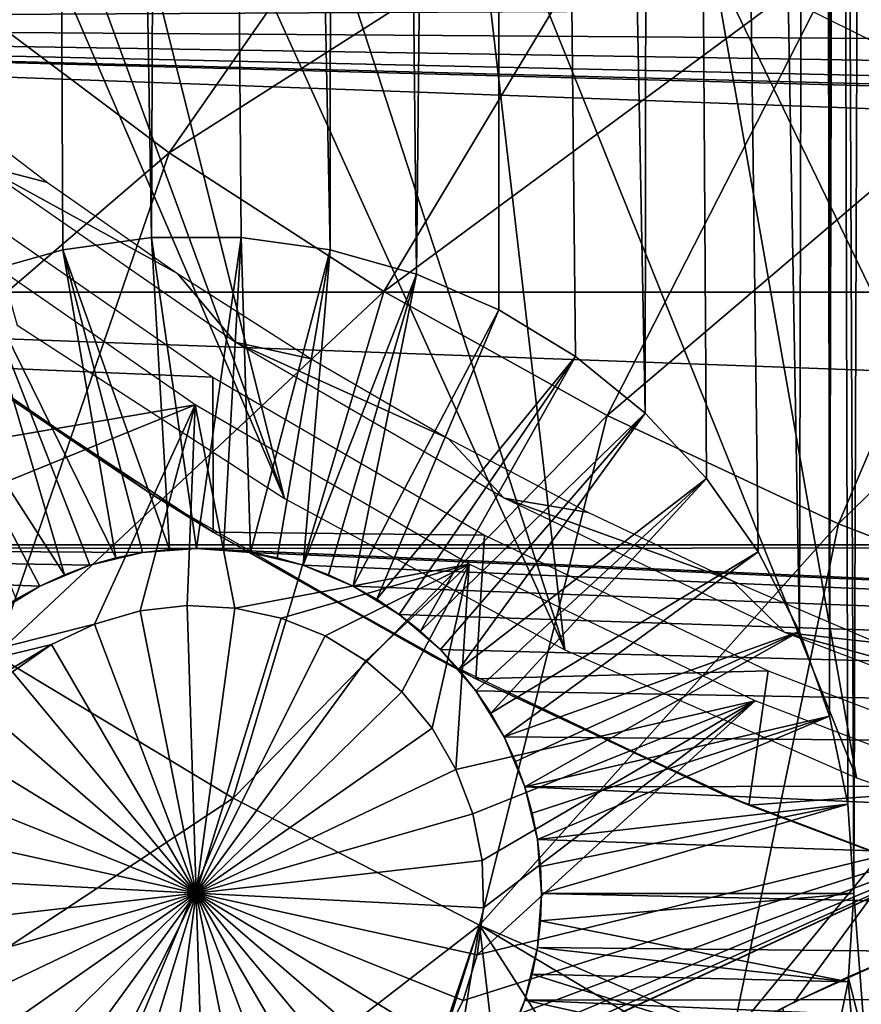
# Model space of a CAD drawing. Header units: millimetres. Extents: x -50 to 50, y -50 to 50.
# Tile 21 of 77: x -13.9 to -8.8, y -23.9 to -17.9. Entities that reach past the tile are written whole.
import ezdxf

# ---------------------------------------------------------------- set-up
doc = ezdxf.new("R2010")
doc.units = ezdxf.units.MM
doc.header["$LTSCALE"] = 65.185185
for name, color, linetype in [('1', 7, 'CONTINUOUS'), ('14', 7, 'CONTINUOUS'), ('15', 7, 'CONTINUOUS'), ('2', 7, 'CONTINUOUS'), ('22', 7, 'CONTINUOUS'), ('23', 7, 'CONTINUOUS'), ('37', 7, 'CONTINUOUS'), ('39', 7, 'CONTINUOUS'), ('46', 7, 'CONTINUOUS'), ('48', 7, 'CONTINUOUS'), ('49', 7, 'CONTINUOUS'), ('50', 7, 'CONTINUOUS'), ('63', 7, 'CONTINUOUS'), ('64', 7, 'CONTINUOUS'), ('69', 7, 'CONTINUOUS'), ('70', 7, 'CONTINUOUS'), ('71', 7, 'CONTINUOUS'), ('72', 7, 'CONTINUOUS'), ('90', 7, 'CONTINUOUS')]:
    doc.layers.add(name, color=color, linetype=linetype)

msp = doc.modelspace()

# ---------------------------------------------------------------- linework, layer by layer
at = {"layer": '1', "color": 7, "linetype": 'CONTINUOUS'}
for points in [[(-23.1515, -17.8766), (-24.3947, -16.1389), (-1.9646, -17.7672), (-23.1515, -17.8766)], [(-1.6219, -18.0237), (-23.1515, -17.8766), (-1.9646, -17.7672), (-1.6219, -18.0237)], [(-0.8452, -18.3785), (-23.1515, -17.8766), (-1.2462, -18.2289), (-0.8452, -18.3785)], [(-0.427, -18.4695), (-23.1515, -17.8766), (-0.8452, -18.3785), (-0.427, -18.4695)], [(0, -18.5), (-23.1515, -17.8766), (-0.427, -18.4695), (0, -18.5)], [(21.7848, -19.5188), (-23.1515, -17.8766), (0, -18.5), (21.7848, -19.5188)], [(-21.7848, -19.5188), (-23.1515, -17.8766), (21.7848, -19.5188), (-21.7848, -19.5188)], [(-1.2462, -18.2289), (-23.1515, -17.8766), (-1.6219, -18.0237), (-1.2462, -18.2289)], [(20.3018, -21.057), (-21.7848, -19.5188), (21.7848, -19.5188), (20.3018, -21.057)], [(-20.3018, -21.057), (-21.7848, -19.5188), (20.3018, -21.057), (-20.3018, -21.057)], [(-13.498, -21.1809), (-13.8025, -21.307), (-20.3018, -21.057), (-13.498, -21.1809)], [(-13.8025, -21.307), (-14.0835, -21.4792), (-20.3018, -21.057), (-13.8025, -21.307)], [(-12.8491, -21.0781), (-13.1776, -21.1039), (-20.3018, -21.057), (-12.8491, -21.0781)], [(-13.1776, -21.1039), (-13.498, -21.1809), (-20.3018, -21.057), (-13.1776, -21.1039)], [(-12.8491, -21.0781), (-20.3018, -21.057), (20.3018, -21.057), (-12.8491, -21.0781)], [(18.7107, -22.4827), (-12.8491, -21.0781), (20.3018, -21.057), (18.7107, -22.4827)], [(-12.5206, -21.1039), (-12.8491, -21.0781), (18.7107, -22.4827), (-12.5206, -21.1039)], [(-12.2002, -21.1809), (-12.5206, -21.1039), (18.7107, -22.4827), (-12.2002, -21.1809)], [(-11.8957, -21.307), (-12.2002, -21.1809), (18.7107, -22.4827), (-11.8957, -21.307)], [(-11.6148, -21.4792), (-11.8957, -21.307), (18.7107, -22.4827), (-11.6148, -21.4792)], [(-11.3642, -21.6931), (-11.6148, -21.4792), (18.7107, -22.4827), (-11.3642, -21.6931)], [(-11.1502, -21.9437), (-11.3642, -21.6931), (18.7107, -22.4827), (-11.1502, -21.9437)], [(-10.978, -22.2247), (-11.1502, -21.9437), (18.7107, -22.4827), (-10.978, -22.2247)], [(-10.8519, -22.5292), (-10.978, -22.2247), (18.7107, -22.4827), (-10.8519, -22.5292)], [(17.0195, -23.7886), (-10.8519, -22.5292), (18.7107, -22.4827), (17.0195, -23.7886)], [(-10.775, -22.8496), (-10.8519, -22.5292), (17.0195, -23.7886), (-10.775, -22.8496)], [(-10.7491, -23.1781), (-10.775, -22.8496), (17.0195, -23.7886), (-10.7491, -23.1781)], [(-10.775, -23.5066), (-10.7491, -23.1781), (17.0195, -23.7886), (-10.775, -23.5066)], [(-10.8519, -23.827), (-10.775, -23.5066), (17.0195, -23.7886), (-10.8519, -23.827)], [(-10.978, -24.1314), (-10.8519, -23.827), (15.2377, -24.9675), (-10.978, -24.1314)], [(15.2377, -24.9675), (-10.8519, -23.827), (17.0195, -23.7886), (15.2377, -24.9675)]]:
    msp.add_3dface(points, dxfattribs=at)
at = {"layer": '14', "color": 7, "linetype": 'CONTINUOUS'}
for points in [[(-13.1776, -21.1039, 2.4), (-12.8491, -21.0781), (-13.0139, -21.0846, 2.4), (-13.1776, -21.1039, 2.4)], [(-13.1776, -21.1039), (-12.8491, -21.0781), (-13.1776, -21.1039, 2.4), (-13.1776, -21.1039)], [(-13.0139, -21.0846, 2.4), (-12.8491, -21.0781), (-12.8491, -21.0781, 2.4), (-13.0139, -21.0846, 2.4)], [(-12.8491, -21.0781, 2.4), (-12.5206, -21.1039), (-12.6844, -21.0846, 2.4), (-12.8491, -21.0781, 2.4)], [(-12.8491, -21.0781), (-12.5206, -21.1039), (-12.8491, -21.0781, 2.4), (-12.8491, -21.0781)], [(-12.6844, -21.0846, 2.4), (-12.5206, -21.1039), (-12.5206, -21.1039, 2.4), (-12.6844, -21.0846, 2.4)], [(-13.498, -21.1809, 2.4), (-13.1776, -21.1039), (-13.3393, -21.1361, 2.4), (-13.498, -21.1809, 2.4)], [(-13.498, -21.1809), (-13.1776, -21.1039), (-13.498, -21.1809, 2.4), (-13.498, -21.1809)], [(-13.3393, -21.1361, 2.4), (-13.1776, -21.1039), (-13.1776, -21.1039, 2.4), (-13.3393, -21.1361, 2.4)], [(-12.5206, -21.1039, 2.4), (-12.2002, -21.1809), (-12.3589, -21.1361, 2.4), (-12.5206, -21.1039, 2.4)], [(-12.5206, -21.1039), (-12.2002, -21.1809), (-12.5206, -21.1039, 2.4), (-12.5206, -21.1039)], [(-12.3589, -21.1361, 2.4), (-12.2002, -21.1809), (-12.2002, -21.1809, 2.4), (-12.3589, -21.1361, 2.4)], [(-13.8025, -21.307, 2.4), (-13.498, -21.1809), (-13.6528, -21.2379, 2.4), (-13.8025, -21.307, 2.4)], [(-13.8025, -21.307), (-13.498, -21.1809), (-13.8025, -21.307, 2.4), (-13.8025, -21.307)], [(-13.6528, -21.2379, 2.4), (-13.498, -21.1809), (-13.498, -21.1809, 2.4), (-13.6528, -21.2379, 2.4)], [(-12.2002, -21.1809, 2.4), (-11.8957, -21.307), (-12.0455, -21.2379, 2.4), (-12.2002, -21.1809, 2.4)], [(-12.2002, -21.1809), (-11.8957, -21.307), (-12.2002, -21.1809, 2.4), (-12.2002, -21.1809)], [(-12.0455, -21.2379, 2.4), (-11.8957, -21.307), (-11.8957, -21.307, 2.4), (-12.0455, -21.2379, 2.4)], [(-14.0835, -21.4792), (-13.8025, -21.307), (-14.0835, -21.4792, 2.4), (-14.0835, -21.4792)], [(-14.0835, -21.4792, 2.4), (-13.8025, -21.307), (-13.9464, -21.3875, 2.4), (-14.0835, -21.4792, 2.4)], [(-13.9464, -21.3875, 2.4), (-13.8025, -21.307), (-13.8025, -21.307, 2.4), (-13.9464, -21.3875, 2.4)], [(-11.8957, -21.307, 2.4), (-11.6148, -21.4792), (-11.7519, -21.3875, 2.4), (-11.8957, -21.307, 2.4)], [(-11.8957, -21.307), (-11.6148, -21.4792), (-11.8957, -21.307, 2.4), (-11.8957, -21.307)], [(-11.7519, -21.3875, 2.4), (-11.6148, -21.4792), (-11.6148, -21.4792, 2.4), (-11.7519, -21.3875, 2.4)], [(-11.6148, -21.4792), (-11.3642, -21.6931), (-11.6148, -21.4792, 2.4), (-11.6148, -21.4792)], [(-11.6148, -21.4792, 2.4), (-11.3642, -21.6931), (-11.4853, -21.5812, 2.4), (-11.6148, -21.4792, 2.4)], [(-11.4853, -21.5812, 2.4), (-11.3642, -21.6931), (-11.3642, -21.6932, 2.4), (-11.4853, -21.5812, 2.4)], [(-11.3642, -21.6931), (-11.1502, -21.9437), (-11.3642, -21.6932, 2.4), (-11.3642, -21.6931)], [(-11.3642, -21.6932, 2.4), (-11.1502, -21.9437), (-11.2523, -21.8142, 2.4), (-11.3642, -21.6932, 2.4)], [(-11.2523, -21.8142, 2.4), (-11.1502, -21.9437), (-11.1502, -21.9437, 2.4), (-11.2523, -21.8142, 2.4)], [(-11.1502, -21.9437, 2.4), (-10.978, -22.2247), (-11.0586, -22.0808, 2.4), (-11.1502, -21.9437, 2.4)], [(-11.1502, -21.9437), (-10.978, -22.2247), (-11.1502, -21.9437, 2.4), (-11.1502, -21.9437)], [(-11.0586, -22.0808, 2.4), (-10.978, -22.2247), (-10.978, -22.2247, 2.4), (-11.0586, -22.0808, 2.4)], [(-10.978, -22.2247, 2.4), (-10.8519, -22.5292), (-10.909, -22.3745, 2.4), (-10.978, -22.2247, 2.4)], [(-10.978, -22.2247), (-10.8519, -22.5292), (-10.978, -22.2247, 2.4), (-10.978, -22.2247)], [(-10.909, -22.3745, 2.4), (-10.8519, -22.5292), (-10.8519, -22.5292, 2.4), (-10.909, -22.3745, 2.4)], [(-10.8519, -22.5292, 2.4), (-10.775, -22.8496), (-10.8071, -22.6879, 2.4), (-10.8519, -22.5292, 2.4)], [(-10.8519, -22.5292), (-10.775, -22.8496), (-10.8519, -22.5292, 2.4), (-10.8519, -22.5292)], [(-10.8071, -22.6879, 2.4), (-10.775, -22.8496), (-10.775, -22.8496, 2.4), (-10.8071, -22.6879, 2.4)], [(-10.775, -22.8496, 2.4), (-10.7491, -23.1781), (-10.7556, -23.0133, 2.4), (-10.775, -22.8496, 2.4)], [(-10.775, -22.8496), (-10.7491, -23.1781), (-10.775, -22.8496, 2.4), (-10.775, -22.8496)], [(-10.7556, -23.0133, 2.4), (-10.7491, -23.1781), (-10.7491, -23.1781, 2.4), (-10.7556, -23.0133, 2.4)]]:
    msp.add_3dface(points, dxfattribs=at)
at = {"layer": '15', "color": 7, "linetype": 'CONTINUOUS'}
for points in [[(-10.7491, -23.1781), (-10.775, -23.5066), (-10.7491, -23.1781, 2.4), (-10.7491, -23.1781)], [(-10.7491, -23.1781, 2.4), (-10.775, -23.5066), (-10.7556, -23.3428, 2.4), (-10.7491, -23.1781, 2.4)], [(-10.7556, -23.3428, 2.4), (-10.775, -23.5066), (-10.775, -23.5066, 2.4), (-10.7556, -23.3428, 2.4)], [(-10.775, -23.5066), (-10.8519, -23.827), (-10.775, -23.5066, 2.4), (-10.775, -23.5066)], [(-10.775, -23.5066, 2.4), (-10.8519, -23.827), (-10.8071, -23.6683, 2.4), (-10.775, -23.5066, 2.4)], [(-10.8071, -23.6683, 2.4), (-10.8519, -23.827), (-10.8519, -23.827, 2.4), (-10.8071, -23.6683, 2.4)], [(-10.8519, -23.827, 2.4), (-10.978, -24.1314), (-10.909, -23.9817, 2.4), (-10.8519, -23.827, 2.4)], [(-10.8519, -23.827), (-10.978, -24.1314), (-10.8519, -23.827, 2.4), (-10.8519, -23.827)]]:
    msp.add_3dface(points, dxfattribs=at)
at = {"layer": '2', "color": 7, "linetype": 'CONTINUOUS'}
for points in [[(-9.0647, 27.81, 4.3), (-10.0552, 27.4673, 4.3), (-9.1803, -21.5845, 4.3), (-9.0647, 27.81, 4.3)], [(-8.9974, -22.0989, 4.3), (-9.0647, 27.81, 4.3), (-9.1803, -21.5845, 4.3), (-8.9974, -22.0989, 4.3)], [(-9, 0, 4.3), (-9.0647, 27.81, 4.3), (-8.9974, -22.0989, 4.3), (-9, 0, 4.3)], [(-10.0552, 27.4673, 4.3), (-11.0328, 27.0895, 4.3), (-10.1189, -20.2547, 4.3), (-10.0552, 27.4673, 4.3)], [(-9.7463, -20.6537, 4.3), (-10.0552, 27.4673, 4.3), (-10.1189, -20.2547, 4.3), (-9.7463, -20.6537, 4.3)], [(-9.4314, -21.0998, 4.3), (-10.0552, 27.4673, 4.3), (-9.7463, -20.6537, 4.3), (-9.4314, -21.0998, 4.3)], [(-9.1803, -21.5845, 4.3), (-10.0552, 27.4673, 4.3), (-9.4314, -21.0998, 4.3), (-9.1803, -21.5845, 4.3)], [(-11.0328, 27.0895, 4.3), (-11.9963, 26.6768, 4.3), (-11.5096, -19.409, 4.3), (-11.0328, 27.0895, 4.3)], [(-11.0088, -19.6266, 4.3), (-11.0328, 27.0895, 4.3), (-11.5096, -19.409, 4.3), (-11.0088, -19.6266, 4.3)], [(-10.5424, -19.9102, 4.3), (-11.0328, 27.0895, 4.3), (-11.0088, -19.6266, 4.3), (-10.5424, -19.9102, 4.3)], [(-10.1189, -20.2547, 4.3), (-11.0328, 27.0895, 4.3), (-10.5424, -19.9102, 4.3), (-10.1189, -20.2547, 4.3)], [(-11.9963, 26.6768, 4.3), (-12.9444, 26.2299, 4.3), (-12.0353, -19.2617, 4.3), (-11.9963, 26.6768, 4.3)], [(-11.5096, -19.409, 4.3), (-11.9963, 26.6768, 4.3), (-12.0353, -19.2617, 4.3), (-11.5096, -19.409, 4.3)], [(-12.9444, 26.2299, 4.3), (-13.8758, 25.7492, 4.3), (-13.1221, -19.1874, 4.3), (-12.9444, 26.2299, 4.3)], [(-12.5762, -19.1874, 4.3), (-12.9444, 26.2299, 4.3), (-13.1221, -19.1874, 4.3), (-12.5762, -19.1874, 4.3)], [(-12.0353, -19.2617, 4.3), (-12.9444, 26.2299, 4.3), (-12.5762, -19.1874, 4.3), (-12.0353, -19.2617, 4.3)], [(-13.8758, 25.7492, 4.3), (-14.7894, 25.2356, 4.3), (-14.1886, -19.409, 4.3), (-13.8758, 25.7492, 4.3)], [(-13.6629, -19.2617, 4.3), (-13.8758, 25.7492, 4.3), (-14.1886, -19.409, 4.3), (-13.6629, -19.2617, 4.3)], [(-13.1221, -19.1874, 4.3), (-13.8758, 25.7492, 4.3), (-13.6629, -19.2617, 4.3), (-13.1221, -19.1874, 4.3)], [(-8.9434, -1.0077, 4.3), (-9, 0, 4.3), (-8.9974, -22.0989, 4.3), (-8.9434, -1.0077, 4.3)], [(-8.8864, -22.6334, 4.3), (-8.9434, -1.0077, 4.3), (-8.9974, -22.0989, 4.3), (-8.8864, -22.6334, 4.3)], [(-8.8491, -23.1781, 4.3), (-8.9434, -1.0077, 4.3), (-8.8864, -22.6334, 4.3), (-8.8491, -23.1781, 4.3)], [(-8.7743, -2.0027, 4.3), (-8.9434, -1.0077, 4.3), (-8.8491, -23.1781, 4.3), (-8.7743, -2.0027, 4.3)], [(-8.4827, -27.993, 4.3), (-8.7743, -2.0027, 4.3), (-8.8491, -23.1781, 4.3), (-8.4827, -27.993, 4.3)], [(-8.8852, -23.7142, 4.3), (-8.4827, -27.993, 4.3), (-8.8491, -23.1781, 4.3), (-8.8852, -23.7142, 4.3)], [(-8.9929, -24.2408, 4.3), (-8.4827, -27.993, 4.3), (-8.8852, -23.7142, 4.3), (-8.9929, -24.2408, 4.3)]]:
    msp.add_3dface(points, dxfattribs=at)
at = {"layer": '22', "color": 7, "linetype": 'CONTINUOUS'}
for points in [[(-8.8491, -23.1781, 4.3), (-10.7491, -23.1781, 2.4), (-10.7556, -23.3428, 2.4), (-8.8491, -23.1781, 4.3)], [(-8.8852, -23.7142, 4.3), (-8.8491, -23.1781, 4.3), (-10.7556, -23.3428, 2.4), (-8.8852, -23.7142, 4.3)], [(-8.8852, -23.7142, 4.3), (-10.7556, -23.3428, 2.4), (-10.775, -23.5066, 2.4), (-8.8852, -23.7142, 4.3)], [(-8.8852, -23.7142, 4.3), (-10.775, -23.5066, 2.4), (-10.8071, -23.6683, 2.4), (-8.8852, -23.7142, 4.3)], [(-8.9929, -24.2408, 4.3), (-10.8071, -23.6683, 2.4), (-10.8519, -23.827, 2.4), (-8.9929, -24.2408, 4.3)], [(-8.9929, -24.2408, 4.3), (-8.8852, -23.7142, 4.3), (-10.8071, -23.6683, 2.4), (-8.9929, -24.2408, 4.3)], [(-8.9929, -24.2408, 4.3), (-10.8519, -23.827, 2.4), (-10.909, -23.9817, 2.4), (-8.9929, -24.2408, 4.3)]]:
    msp.add_3dface(points, dxfattribs=at)
at = {"layer": '23', "color": 7, "linetype": 'CONTINUOUS'}
for points in [[(-13.1221, -19.1874, 4.3), (-13.6629, -19.2617, 4.3), (-13.0139, -21.0846, 2.4), (-13.1221, -19.1874, 4.3)], [(-12.5762, -19.1874, 4.3), (-13.1221, -19.1874, 4.3), (-12.8491, -21.0781, 2.4), (-12.5762, -19.1874, 4.3)], [(-13.1221, -19.1874, 4.3), (-13.0139, -21.0846, 2.4), (-12.8491, -21.0781, 2.4), (-13.1221, -19.1874, 4.3)], [(-12.5762, -19.1874, 4.3), (-12.8491, -21.0781, 2.4), (-12.6844, -21.0846, 2.4), (-12.5762, -19.1874, 4.3)], [(-12.5762, -19.1874, 4.3), (-12.6844, -21.0846, 2.4), (-12.5206, -21.1039, 2.4), (-12.5762, -19.1874, 4.3)], [(-12.0353, -19.2617, 4.3), (-12.5762, -19.1874, 4.3), (-12.5206, -21.1039, 2.4), (-12.0353, -19.2617, 4.3)], [(-13.6629, -19.2617, 4.3), (-14.1886, -19.409, 4.3), (-13.3393, -21.1361, 2.4), (-13.6629, -19.2617, 4.3)], [(-13.6629, -19.2617, 4.3), (-13.3393, -21.1361, 2.4), (-13.1776, -21.1039, 2.4), (-13.6629, -19.2617, 4.3)], [(-13.6629, -19.2617, 4.3), (-13.1776, -21.1039, 2.4), (-13.0139, -21.0846, 2.4), (-13.6629, -19.2617, 4.3)], [(-12.0353, -19.2617, 4.3), (-12.5206, -21.1039, 2.4), (-12.3589, -21.1361, 2.4), (-12.0353, -19.2617, 4.3)], [(-12.0353, -19.2617, 4.3), (-12.3589, -21.1361, 2.4), (-12.2002, -21.1809, 2.4), (-12.0353, -19.2617, 4.3)], [(-11.5096, -19.409, 4.3), (-12.0353, -19.2617, 4.3), (-12.2002, -21.1809, 2.4), (-11.5096, -19.409, 4.3)], [(-14.1886, -19.409, 4.3), (-14.6894, -19.6266, 4.3), (-13.6528, -21.2379, 2.4), (-14.1886, -19.409, 4.3)], [(-14.1886, -19.409, 4.3), (-13.498, -21.1809, 2.4), (-13.3393, -21.1361, 2.4), (-14.1886, -19.409, 4.3)], [(-14.1886, -19.409, 4.3), (-13.6528, -21.2379, 2.4), (-13.498, -21.1809, 2.4), (-14.1886, -19.409, 4.3)], [(-11.5096, -19.409, 4.3), (-12.2002, -21.1809, 2.4), (-12.0455, -21.2379, 2.4), (-11.5096, -19.409, 4.3)], [(-11.5096, -19.409, 4.3), (-12.0455, -21.2379, 2.4), (-11.8957, -21.307, 2.4), (-11.5096, -19.409, 4.3)], [(-11.0088, -19.6266, 4.3), (-11.5096, -19.409, 4.3), (-11.8957, -21.307, 2.4), (-11.0088, -19.6266, 4.3)], [(-14.6894, -19.6266, 4.3), (-13.8025, -21.307, 2.4), (-13.6528, -21.2379, 2.4), (-14.6894, -19.6266, 4.3)], [(-14.6894, -19.6266, 4.3), (-13.9464, -21.3875, 2.4), (-13.8025, -21.307, 2.4), (-14.6894, -19.6266, 4.3)], [(-11.0088, -19.6266, 4.3), (-11.8957, -21.307, 2.4), (-11.7519, -21.3875, 2.4), (-11.0088, -19.6266, 4.3)], [(-10.5424, -19.9102, 4.3), (-11.0088, -19.6266, 4.3), (-11.7519, -21.3875, 2.4), (-10.5424, -19.9102, 4.3)], [(-10.5424, -19.9102, 4.3), (-11.7519, -21.3875, 2.4), (-11.6148, -21.4792, 2.4), (-10.5424, -19.9102, 4.3)], [(-10.5424, -19.9102, 4.3), (-11.6148, -21.4792, 2.4), (-11.4853, -21.5812, 2.4), (-10.5424, -19.9102, 4.3)], [(-10.1189, -20.2547, 4.3), (-10.5424, -19.9102, 4.3), (-11.4853, -21.5812, 2.4), (-10.1189, -20.2547, 4.3)], [(-10.1189, -20.2547, 4.3), (-11.4853, -21.5812, 2.4), (-11.3642, -21.6932, 2.4), (-10.1189, -20.2547, 4.3)], [(-10.1189, -20.2547, 4.3), (-11.3642, -21.6932, 2.4), (-11.2523, -21.8142, 2.4), (-10.1189, -20.2547, 4.3)], [(-9.7463, -20.6537, 4.3), (-10.1189, -20.2547, 4.3), (-11.2523, -21.8142, 2.4), (-9.7463, -20.6537, 4.3)], [(-9.7463, -20.6537, 4.3), (-11.2523, -21.8142, 2.4), (-11.1502, -21.9437, 2.4), (-9.7463, -20.6537, 4.3)], [(-9.7463, -20.6537, 4.3), (-11.1502, -21.9437, 2.4), (-11.0586, -22.0808, 2.4), (-9.7463, -20.6537, 4.3)], [(-9.4314, -21.0998, 4.3), (-9.7463, -20.6537, 4.3), (-11.0586, -22.0808, 2.4), (-9.4314, -21.0998, 4.3)], [(-9.4314, -21.0998, 4.3), (-11.0586, -22.0808, 2.4), (-10.978, -22.2247, 2.4), (-9.4314, -21.0998, 4.3)], [(-9.1803, -21.5845, 4.3), (-9.4314, -21.0998, 4.3), (-10.978, -22.2247, 2.4), (-9.1803, -21.5845, 4.3)], [(-9.1803, -21.5845, 4.3), (-10.978, -22.2247, 2.4), (-10.909, -22.3745, 2.4), (-9.1803, -21.5845, 4.3)], [(-9.1803, -21.5845, 4.3), (-10.909, -22.3745, 2.4), (-10.8519, -22.5292, 2.4), (-9.1803, -21.5845, 4.3)], [(-8.9974, -22.0989, 4.3), (-9.1803, -21.5845, 4.3), (-10.8519, -22.5292, 2.4), (-8.9974, -22.0989, 4.3)], [(-8.9974, -22.0989, 4.3), (-10.8519, -22.5292, 2.4), (-10.8071, -22.6879, 2.4), (-8.9974, -22.0989, 4.3)], [(-8.9974, -22.0989, 4.3), (-10.8071, -22.6879, 2.4), (-10.775, -22.8496, 2.4), (-8.9974, -22.0989, 4.3)], [(-8.8864, -22.6334, 4.3), (-8.9974, -22.0989, 4.3), (-10.775, -22.8496, 2.4), (-8.8864, -22.6334, 4.3)], [(-8.8864, -22.6334, 4.3), (-10.775, -22.8496, 2.4), (-10.7556, -23.0133, 2.4), (-8.8864, -22.6334, 4.3)], [(-8.8864, -22.6334, 4.3), (-10.7556, -23.0133, 2.4), (-10.7491, -23.1781, 2.4), (-8.8864, -22.6334, 4.3)], [(-8.8491, -23.1781, 4.3), (-8.8864, -22.6334, 4.3), (-10.7491, -23.1781, 2.4), (-8.8491, -23.1781, 4.3)]]:
    msp.add_3dface(points, dxfattribs=at)
at = {"layer": '37', "color": 7, "linetype": 'CONTINUOUS'}
for points in [[(-7.698, -18.0125, -14.9468), (-8.9094, -17.4453, -14.9468), (-6.4379, -15.0628, -15.7361), (-7.698, -18.0125, -14.9468)], [(-13.0145, -18.6707, -14.0175), (-14.2585, -17.7392, -14.0175), (-11.2023, -16.07, -14.9468), (-13.0145, -18.6707, -14.0175)], [(-10.0793, -16.7968, -14.9468), (-13.0145, -18.6707, -14.0175), (-11.2023, -16.07, -14.9468), (-10.0793, -16.7968, -14.9468)], [(-11.7099, -19.5152, -14.0175), (-13.0145, -18.6707, -14.0175), (-10.0793, -16.7968, -14.9468), (-11.7099, -19.5152, -14.0175)], [(-8.9094, -17.4453, -14.9468), (-11.7099, -19.5152, -14.0175), (-10.0793, -16.7968, -14.9468), (-8.9094, -17.4453, -14.9468)], [(-10.3506, -20.2686, -14.0175), (-11.7099, -19.5152, -14.0175), (-8.9094, -17.4453, -14.9468), (-10.3506, -20.2686, -14.0175)], [(-7.698, -18.0125, -14.9468), (-10.3506, -20.2686, -14.0175), (-8.9094, -17.4453, -14.9468), (-7.698, -18.0125, -14.9468)], [(-14.2585, -17.7392, -14.0175), (-13.0145, -18.6707, -14.0175), (-15.4563, -20.7641, -12.9501), (-14.2585, -17.7392, -14.0175)], [(-8.9432, -20.9275, -14.0175), (-10.3506, -20.2686, -14.0175), (-7.698, -18.0125, -14.9468), (-8.9432, -20.9275, -14.0175)], [(-6.4506, -18.4956, -14.9468), (-8.9432, -20.9275, -14.0175), (-7.698, -18.0125, -14.9468), (-6.4506, -18.4956, -14.9468)], [(-7.494, -21.4889, -14.0175), (-8.9432, -20.9275, -14.0175), (-6.4506, -18.4956, -14.9468), (-7.494, -21.4889, -14.0175)], [(-15.4563, -20.7641, -12.9501), (-13.0145, -18.6707, -14.0175), (-14.0709, -21.7265, -12.9501), (-15.4563, -20.7641, -12.9501)], [(-13.0145, -18.6707, -14.0175), (-11.7099, -19.5152, -14.0175), (-14.0709, -21.7265, -12.9501), (-13.0145, -18.6707, -14.0175)], [(-14.0709, -21.7265, -12.9501), (-11.7099, -19.5152, -14.0175), (-12.6258, -22.5967, -12.9501), (-14.0709, -21.7265, -12.9501)], [(-11.7099, -19.5152, -14.0175), (-10.3506, -20.2686, -14.0175), (-12.6258, -22.5967, -12.9501), (-11.7099, -19.5152, -14.0175)], [(-12.6258, -22.5967, -12.9501), (-10.3506, -20.2686, -14.0175), (-11.127, -23.3709, -12.9501), (-12.6258, -22.5967, -12.9501)], [(-10.3506, -20.2686, -14.0175), (-8.9432, -20.9275, -14.0175), (-11.127, -23.3709, -12.9501), (-10.3506, -20.2686, -14.0175)], [(-11.127, -23.3709, -12.9501), (-8.9432, -20.9275, -14.0175), (-9.5887, -24.0403, -12.951), (-11.127, -23.3709, -12.9501)], [(-8.9432, -20.9275, -14.0175), (-7.494, -21.4889, -14.0175), (-9.5887, -24.0403, -12.951), (-8.9432, -20.9275, -14.0175)], [(-9.5887, -24.0403, -12.951), (-7.494, -21.4889, -14.0175), (-9.2118, -23.8386, -13.0693), (-9.5887, -24.0403, -12.951)], [(-9.2118, -23.8386, -13.0693), (-7.494, -21.4889, -14.0175), (-8.618, -23.5708, -13.2335), (-9.2118, -23.8386, -13.0693)], [(-14.0709, -21.7265, -12.9501), (-12.6258, -22.5967, -12.9501), (-15.4724, -24.4817, -11.7467), (-14.0709, -21.7265, -12.9501)], [(-12.6258, -22.5967, -12.9501), (-13.8191, -25.4513, -11.7467), (-15.4724, -24.4817, -11.7467), (-12.6258, -22.5967, -12.9501)], [(-12.6258, -22.5967, -12.9501), (-11.127, -23.3709, -12.9501), (-13.8191, -25.4513, -11.7467), (-12.6258, -22.5967, -12.9501)], [(-11.127, -23.3709, -12.9501), (-12.112, -26.305, -11.7472), (-13.8191, -25.4513, -11.7467), (-11.127, -23.3709, -12.9501)], [(-12.112, -26.305, -11.7472), (-11.127, -23.3709, -12.9501), (-12.0097, -26.1666, -11.8171), (-12.112, -26.305, -11.7472)], [(-12.0097, -26.1666, -11.8171), (-11.127, -23.3709, -12.9501), (-11.4869, -25.5436, -12.1362), (-12.0097, -26.1666, -11.8171)], [(-11.4869, -25.5436, -12.1362), (-11.127, -23.3709, -12.9501), (-10.936, -25.0055, -12.4186), (-11.4869, -25.5436, -12.1362)], [(-11.127, -23.3709, -12.9501), (-9.5887, -24.0403, -12.951), (-9.7961, -24.1626, -12.8808), (-11.127, -23.3709, -12.9501)], [(-10.936, -25.0055, -12.4186), (-11.127, -23.3709, -12.9501), (-10.3712, -24.5488, -12.6652), (-10.936, -25.0055, -12.4186)], [(-10.3712, -24.5488, -12.6652), (-11.127, -23.3709, -12.9501), (-9.7961, -24.1626, -12.8808), (-10.3712, -24.5488, -12.6652)]]:
    msp.add_3dface(points, dxfattribs=at)
at = {"layer": '39', "color": 7, "linetype": 'CONTINUOUS'}
for points in [[(44.7487, -21.6173, 4.5), (45.8905, -19.074, 4.5), (-26.497, -42.0467, 4.5), (44.7487, -21.6173, 4.5)], [(-26.497, -42.0467, 4.5), (45.8905, -19.074, 4.5), (8.5422, -29.7966, 4.5), (-26.497, -42.0467, 4.5)], [(-24.0976, -43.4661, 4.5), (44.7487, -21.6173, 4.5), (-26.497, -42.0467, 4.5), (-24.0976, -43.4661, 4.5)], [(43.466, -24.0925, 4.5), (44.7487, -21.6173, 4.5), (-24.0976, -43.4661, 4.5), (43.466, -24.0925, 4.5)]]:
    msp.add_3dface(points, dxfattribs=at)
at = {"layer": '46', "color": 7, "linetype": 'CONTINUOUS'}
for points in [[(24.6958, -18.7322), (25.9694, -16.9225), (-11.0201, -28.9736), (24.6958, -18.7322)], [(-11.0201, -28.9736), (25.9694, -16.9225), (7.5206, -22.7352), (-11.0201, -28.9736)], [(-8.9249, -29.6857), (24.6958, -18.7322), (-11.0201, -28.9736), (-8.9249, -29.6857)], [(23.2964, -20.4464), (24.6958, -18.7322), (-8.9249, -29.6857), (23.2964, -20.4464)], [(-14.4419, -19.1053), (-22.0616, -21.7782), (-12.8575, -20.2052), (-14.4419, -19.1053)], [(-22.0616, -21.7782), (-20.4515, -23.2964), (-12.8575, -20.2052), (-22.0616, -21.7782)], [(-12.8575, -20.2052), (-20.4515, -23.2964), (-13.4697, -21.5382), (-12.8575, -20.2052)], [(-13.1918, -21.4586), (-12.8575, -20.2052), (-13.4697, -21.5382), (-13.1918, -21.4586)], [(-12.9047, -21.4257), (-12.8575, -20.2052), (-13.1918, -21.4586), (-12.9047, -21.4257)], [(-12.616, -21.4406), (-12.8575, -20.2052), (-12.9047, -21.4257), (-12.616, -21.4406)], [(-11.1898, -21.1741), (-12.8575, -20.2052), (-12.616, -21.4406), (-11.1898, -21.1741)], [(-6.7842, -30.2466), (23.2964, -20.4464), (-8.9249, -29.6857), (-6.7842, -30.2466)], [(-12.3338, -21.5028), (-11.1898, -21.1741), (-12.616, -21.4406), (-12.3338, -21.5028)], [(-12.0656, -21.6105), (-11.1898, -21.1741), (-12.3338, -21.5028), (-12.0656, -21.6105)], [(-11.8188, -21.761), (-11.1898, -21.1741), (-12.0656, -21.6105), (-11.8188, -21.761)], [(-11.6002, -21.95), (-11.1898, -21.1741), (-11.8188, -21.761), (-11.6002, -21.95)], [(-11.4156, -22.1724), (-11.1898, -21.1741), (-11.6002, -21.95), (-11.4156, -22.1724)], [(-11.2702, -22.4222), (-11.1898, -21.1741), (-11.4156, -22.1724), (-11.2702, -22.4222)], [(-9.4495, -22.0056), (-11.1898, -21.1741), (-11.2702, -22.4222), (-9.4495, -22.0056)], [(-13.4697, -21.5382), (-20.4515, -23.2964), (-13.7306, -21.6626), (-13.4697, -21.5382)], [(-20.4515, -23.2964), (-18.7373, -24.6958), (-13.7306, -21.6626), (-20.4515, -23.2964)], [(-13.7306, -21.6626), (-18.7373, -24.6958), (-13.9675, -21.8281), (-13.7306, -21.6626)], [(-11.1678, -22.6925), (-9.4495, -22.0056), (-11.2702, -22.4222), (-11.1678, -22.6925)], [(-11.1114, -22.976), (-9.4495, -22.0056), (-11.1678, -22.6925), (-11.1114, -22.976)], [(-7.6479, -22.6944), (-9.4495, -22.0056), (-11.141, -23.5513), (-7.6479, -22.6944)], [(-11.141, -23.5513), (-9.4495, -22.0056), (-11.1023, -23.2649), (-11.141, -23.5513)], [(-11.1023, -23.2649), (-9.4495, -22.0056), (-11.1114, -22.976), (-11.1023, -23.2649)], [(-5.7967, -23.236), (-7.6479, -22.6944), (-12.2304, -24.8115), (-5.7967, -23.236)], [(-12.2304, -24.8115), (-7.6479, -22.6944), (-11.9695, -24.6872), (-12.2304, -24.8115)], [(-11.9695, -24.6872), (-7.6479, -22.6944), (-11.7326, -24.5216), (-11.9695, -24.6872)], [(-11.7326, -24.5216), (-7.6479, -22.6944), (-11.5261, -24.3193), (-11.7326, -24.5216)], [(-11.5261, -24.3193), (-7.6479, -22.6944), (-11.3558, -24.0858), (-11.5261, -24.3193)], [(-11.3558, -24.0858), (-7.6479, -22.6944), (-11.2263, -23.8275), (-11.3558, -24.0858)], [(-11.2263, -23.8275), (-7.6479, -22.6944), (-11.141, -23.5513), (-11.2263, -23.8275)], [(5.6665, -23.2668), (-11.0201, -28.9736), (7.5206, -22.7352), (5.6665, -23.2668)], [(-5.7967, -23.236), (-15.0317, -27.1107), (-3.908, -23.6269), (-5.7967, -23.236)], [(-15.0317, -27.1107), (-5.7967, -23.236), (-12.2304, -24.8115), (-15.0317, -27.1107)], [(3.7757, -23.6475), (-11.0201, -28.9736), (5.6665, -23.2668), (3.7757, -23.6475)], [(-3.908, -23.6269), (-15.0317, -27.1107), (-1.9939, -23.8645), (-3.908, -23.6269)], [(1.8604, -23.8749), (-11.0201, -28.9736), (3.7757, -23.6475), (1.8604, -23.8749)]]:
    msp.add_3dface(points, dxfattribs=at)
at = {"layer": '48', "color": 7, "linetype": 'CONTINUOUS'}
for points in [[(-13.1277, -20.7443, -8.9), (-14.7563, -19.6196, -8.9), (-14.2754, -19.9721, -3), (-13.1277, -20.7443, -8.9)], [(-12.7476, -20.98, -3), (-13.1277, -20.7443, -8.9), (-14.2754, -19.9721, -3), (-12.7476, -20.98, -3)], [(-11.4138, -21.7342, -8.9), (-13.1277, -20.7443, -8.9), (-12.7476, -20.98, -3), (-11.4138, -21.7342, -8.9)], [(-11.149, -21.8712, -3), (-11.4138, -21.7342, -8.9), (-12.7476, -20.98, -3), (-11.149, -21.8712, -3)], [(-9.6258, -22.5828, -8.9), (-11.4138, -21.7342, -8.9), (-11.149, -21.8712, -3), (-9.6258, -22.5828, -8.9)], [(-9.4885, -22.6408, -3), (-9.6258, -22.5828, -8.9), (-11.149, -21.8712, -3), (-9.4885, -22.6408, -3)], [(-7.7752, -23.2846, -3), (-9.6258, -22.5828, -8.9), (-9.4885, -22.6408, -3), (-7.7752, -23.2846, -3)], [(-7.7752, -23.2846, -8.9), (-9.6258, -22.5828, -8.9), (-7.7752, -23.2846, -3), (-7.7752, -23.2846, -8.9)]]:
    msp.add_3dface(points, dxfattribs=at)
at = {"layer": '49', "color": 7, "linetype": 'CONTINUOUS'}
for points in [[(-15.112, -13.1316, -9.3), (-16.1993, -11.7647, -9.3), (-12.313, -20.7743, -9.3), (-15.112, -13.1316, -9.3)], [(-12.313, -20.7743, -9.3), (-16.1993, -11.7647, -9.3), (-13.9391, -19.7205, -9.3), (-12.313, -20.7743, -9.3)], [(-13.9098, -14.3985, -9.3), (-15.112, -13.1316, -9.3), (-12.313, -20.7743, -9.3), (-13.9098, -14.3985, -9.3)], [(-12.6018, -15.5558, -9.3), (-13.9098, -14.3985, -9.3), (-10.6077, -21.6943, -9.3), (-12.6018, -15.5558, -9.3)], [(-10.6077, -21.6943, -9.3), (-13.9098, -14.3985, -9.3), (-12.313, -20.7743, -9.3), (-10.6077, -21.6943, -9.3)], [(-11.1978, -16.5947, -9.3), (-12.6018, -15.5558, -9.3), (-10.6077, -21.6943, -9.3), (-11.1978, -16.5947, -9.3)], [(-9.7087, -17.5072, -9.3), (-11.1978, -16.5947, -9.3), (-8.8341, -22.4747, -9.3), (-9.7087, -17.5072, -9.3)], [(-8.8341, -22.4747, -9.3), (-11.1978, -16.5947, -9.3), (-10.6077, -21.6943, -9.3), (-8.8341, -22.4747, -9.3)], [(-8.1456, -18.2866, -9.3), (-9.7087, -17.5072, -9.3), (-7.004, -23.1103, -9.3), (-8.1456, -18.2866, -9.3)], [(-7.004, -23.1103, -9.3), (-9.7087, -17.5072, -9.3), (-8.8341, -22.4747, -9.3), (-7.004, -23.1103, -9.3)]]:
    msp.add_3dface(points, dxfattribs=at)
at = {"layer": '50', "color": 7, "linetype": 'CONTINUOUS'}
for points in [[(-12.75, -20.0366, -2.2), (-14.2754, -19.9721, -3), (-14.3211, -18.9458, -2.2), (-12.75, -20.0366, -2.2)], [(-12.7476, -20.98, -3), (-14.2754, -19.9721, -3), (-12.75, -20.0366, -2.2), (-12.7476, -20.98, -3)], [(-11.0962, -20.9973, -2.2), (-12.7476, -20.98, -3), (-12.75, -20.0366, -2.2), (-11.0962, -20.9973, -2.2)], [(-11.149, -21.8712, -3), (-12.7476, -20.98, -3), (-11.0962, -20.9973, -2.2), (-11.149, -21.8712, -3)], [(-9.3704, -21.8219, -2.2), (-11.149, -21.8712, -3), (-11.0962, -20.9973, -2.2), (-9.3704, -21.8219, -2.2)], [(-9.4885, -22.6408, -3), (-11.149, -21.8712, -3), (-9.3704, -21.8219, -2.2), (-9.4885, -22.6408, -3)], [(-7.5839, -22.5049, -2.2), (-9.4885, -22.6408, -3), (-9.3704, -21.8219, -2.2), (-7.5839, -22.5049, -2.2)], [(-7.7752, -23.2846, -3), (-9.4885, -22.6408, -3), (-7.5839, -22.5049, -2.2), (-7.7752, -23.2846, -3)]]:
    msp.add_3dface(points, dxfattribs=at)
at = {"layer": '63', "color": 7, "linetype": 'CONTINUOUS'}
for points in [[(-8.8839, -23.6835, -2.5), (-8.477, -23.5155, -2.5), (-3.5332, -44.8587, -2.5), (-8.8839, -23.6835, -2.5)], [(-9.2808, -23.8736, -2.5), (-8.8839, -23.6835, -2.5), (-3.5332, -44.8587, -2.5), (-9.2808, -23.8736, -2.5)]]:
    msp.add_3dface(points, dxfattribs=at)
at = {"layer": '64', "color": 7, "linetype": 'CONTINUOUS'}
for points in [[(-8.618, -23.5708, -13.2335), (-8.477, -23.5155, -2.5), (-8.8839, -23.6835, -2.5), (-8.618, -23.5708, -13.2335)], [(-9.2118, -23.8386, -13.0693), (-8.618, -23.5708, -13.2335), (-8.8839, -23.6835, -2.5), (-9.2118, -23.8386, -13.0693)], [(-9.2118, -23.8386, -13.0693), (-8.8839, -23.6835, -2.5), (-9.2808, -23.8736, -2.5), (-9.2118, -23.8386, -13.0693)], [(-9.5887, -24.0403, -12.951), (-9.2118, -23.8386, -13.0693), (-9.2808, -23.8736, -2.5), (-9.5887, -24.0403, -12.951)]]:
    msp.add_3dface(points, dxfattribs=at)
at = {"layer": '69', "color": 7, "linetype": 'CONTINUOUS'}
for points in [[(-11.1678, -22.6925, -7), (-12.85, -23.1749, -8.0515), (-11.1114, -22.976, -7), (-11.1678, -22.6925, -7)], [(-11.1114, -22.976, -7), (-12.85, -23.1749, -8.0515), (-11.1023, -23.2649, -7), (-11.1114, -22.976, -7)], [(-14.4299, -23.9275, -7), (-12.85, -23.1749, -8.0515), (-14.5322, -23.6572, -7), (-14.4299, -23.9275, -7)], [(-14.2845, -24.1773, -7), (-12.85, -23.1749, -8.0515), (-14.4299, -23.9275, -7), (-14.2845, -24.1773, -7)], [(-14.0999, -24.3997, -7), (-12.85, -23.1749, -8.0515), (-14.2845, -24.1773, -7), (-14.0999, -24.3997, -7)], [(-13.8813, -24.5888, -7), (-12.85, -23.1749, -8.0515), (-14.0999, -24.3997, -7), (-13.8813, -24.5888, -7)], [(-13.6345, -24.7392, -7), (-12.85, -23.1749, -8.0515), (-13.8813, -24.5888, -7), (-13.6345, -24.7392, -7)], [(-13.3663, -24.847, -7), (-12.85, -23.1749, -8.0515), (-13.6345, -24.7392, -7), (-13.3663, -24.847, -7)], [(-13.084, -24.9092, -7), (-12.85, -23.1749, -8.0515), (-13.3663, -24.847, -7), (-13.084, -24.9092, -7)], [(-12.7954, -24.924, -7), (-12.85, -23.1749, -8.0515), (-13.084, -24.9092, -7), (-12.7954, -24.924, -7)], [(-11.9695, -24.6872, -7), (-12.85, -23.1749, -8.0515), (-12.2304, -24.8115, -7), (-11.9695, -24.6872, -7)], [(-11.7326, -24.5216, -7), (-12.85, -23.1749, -8.0515), (-11.9695, -24.6872, -7), (-11.7326, -24.5216, -7)], [(-11.5261, -24.3193, -7), (-12.85, -23.1749, -8.0515), (-11.7326, -24.5216, -7), (-11.5261, -24.3193, -7)], [(-11.3558, -24.0858, -7), (-12.85, -23.1749, -8.0515), (-11.5261, -24.3193, -7), (-11.3558, -24.0858, -7)], [(-11.2263, -23.8275, -7), (-12.85, -23.1749, -8.0515), (-11.3558, -24.0858, -7), (-11.2263, -23.8275, -7)], [(-11.141, -23.5513, -7), (-12.85, -23.1749, -8.0515), (-11.2263, -23.8275, -7), (-11.141, -23.5513, -7)], [(-11.1023, -23.2649, -7), (-12.85, -23.1749, -8.0515), (-11.141, -23.5513, -7), (-11.1023, -23.2649, -7)], [(-12.2304, -24.8115, -7), (-12.85, -23.1749, -8.0515), (-12.5082, -24.8912, -7), (-12.2304, -24.8115, -7)], [(-12.5082, -24.8912, -7), (-12.85, -23.1749, -8.0515), (-12.7954, -24.924, -7), (-12.5082, -24.8912, -7)]]:
    msp.add_3dface(points, dxfattribs=at)
at = {"layer": '70', "color": 7, "linetype": 'CONTINUOUS'}
for points in [[(-11.1114, -22.976), (-11.1678, -22.6925), (-11.1114, -22.976, -7), (-11.1114, -22.976)], [(-11.1678, -22.6925), (-11.1678, -22.6925, -7), (-11.1114, -22.976, -7), (-11.1678, -22.6925)], [(-11.1023, -23.2649), (-11.1114, -22.976), (-11.1023, -23.2649, -7), (-11.1023, -23.2649)], [(-11.1114, -22.976), (-11.1114, -22.976, -7), (-11.1023, -23.2649, -7), (-11.1114, -22.976)], [(-11.141, -23.5513), (-11.1023, -23.2649), (-11.141, -23.5513, -7), (-11.141, -23.5513)], [(-11.1023, -23.2649), (-11.1023, -23.2649, -7), (-11.141, -23.5513, -7), (-11.1023, -23.2649)], [(-11.2263, -23.8275), (-11.141, -23.5513), (-11.2263, -23.8275, -7), (-11.2263, -23.8275)], [(-11.141, -23.5513), (-11.141, -23.5513, -7), (-11.2263, -23.8275, -7), (-11.141, -23.5513)], [(-11.3558, -24.0858), (-11.2263, -23.8275), (-11.3558, -24.0858, -7), (-11.3558, -24.0858)], [(-11.2263, -23.8275), (-11.2263, -23.8275, -7), (-11.3558, -24.0858, -7), (-11.2263, -23.8275)]]:
    msp.add_3dface(points, dxfattribs=at)
at = {"layer": '71', "color": 7, "linetype": 'CONTINUOUS'}
for points in [[(-13.1918, -21.4586, -7), (-12.85, -23.1749, -8.0515), (-12.9047, -21.4257, -7), (-13.1918, -21.4586, -7)], [(-12.9047, -21.4257, -7), (-12.85, -23.1749, -8.0515), (-12.616, -21.4406, -7), (-12.9047, -21.4257, -7)], [(-12.616, -21.4406, -7), (-12.85, -23.1749, -8.0515), (-12.3338, -21.5028, -7), (-12.616, -21.4406, -7)], [(-13.4697, -21.5382, -7), (-12.85, -23.1749, -8.0515), (-13.1918, -21.4586, -7), (-13.4697, -21.5382, -7)], [(-12.3338, -21.5028, -7), (-12.85, -23.1749, -8.0515), (-12.0656, -21.6105, -7), (-12.3338, -21.5028, -7)], [(-13.7306, -21.6626, -7), (-12.85, -23.1749, -8.0515), (-13.4697, -21.5382, -7), (-13.7306, -21.6626, -7)], [(-12.0656, -21.6105, -7), (-12.85, -23.1749, -8.0515), (-11.8188, -21.761, -7), (-12.0656, -21.6105, -7)], [(-13.9675, -21.8281, -7), (-12.85, -23.1749, -8.0515), (-13.7306, -21.6626, -7), (-13.9675, -21.8281, -7)], [(-11.8188, -21.761, -7), (-12.85, -23.1749, -8.0515), (-11.6002, -21.95, -7), (-11.8188, -21.761, -7)], [(-14.1739, -22.0304, -7), (-12.85, -23.1749, -8.0515), (-13.9675, -21.8281, -7), (-14.1739, -22.0304, -7)], [(-11.6002, -21.95, -7), (-12.85, -23.1749, -8.0515), (-11.4156, -22.1724, -7), (-11.6002, -21.95, -7)], [(-14.3442, -22.2639, -7), (-12.85, -23.1749, -8.0515), (-14.1739, -22.0304, -7), (-14.3442, -22.2639, -7)], [(-11.4156, -22.1724, -7), (-12.85, -23.1749, -8.0515), (-11.2702, -22.4222, -7), (-11.4156, -22.1724, -7)], [(-14.4738, -22.5223, -7), (-12.85, -23.1749, -8.0515), (-14.3442, -22.2639, -7), (-14.4738, -22.5223, -7)], [(-12.85, -23.1749, -8.0515), (-11.1678, -22.6925, -7), (-11.2702, -22.4222, -7), (-12.85, -23.1749, -8.0515)], [(-14.5591, -22.7985, -7), (-12.85, -23.1749, -8.0515), (-14.4738, -22.5223, -7), (-14.5591, -22.7985, -7)], [(-14.5977, -23.0849, -7), (-12.85, -23.1749, -8.0515), (-14.5591, -22.7985, -7), (-14.5977, -23.0849, -7)], [(-14.5887, -23.3738, -7), (-12.85, -23.1749, -8.0515), (-14.5977, -23.0849, -7), (-14.5887, -23.3738, -7)], [(-14.5322, -23.6572, -7), (-12.85, -23.1749, -8.0515), (-14.5887, -23.3738, -7), (-14.5322, -23.6572, -7)]]:
    msp.add_3dface(points, dxfattribs=at)
at = {"layer": '72', "color": 7, "linetype": 'CONTINUOUS'}
for points in [[(-12.9047, -21.4257), (-13.1918, -21.4586), (-12.9047, -21.4257, -7), (-12.9047, -21.4257)], [(-13.1918, -21.4586), (-13.1918, -21.4586, -7), (-12.9047, -21.4257, -7), (-13.1918, -21.4586)], [(-12.616, -21.4406), (-12.9047, -21.4257), (-12.616, -21.4406, -7), (-12.616, -21.4406)], [(-12.9047, -21.4257), (-12.9047, -21.4257, -7), (-12.616, -21.4406, -7), (-12.9047, -21.4257)], [(-12.3338, -21.5028), (-12.616, -21.4406), (-12.3338, -21.5028, -7), (-12.3338, -21.5028)], [(-12.616, -21.4406), (-12.616, -21.4406, -7), (-12.3338, -21.5028, -7), (-12.616, -21.4406)], [(-13.1918, -21.4586), (-13.4697, -21.5382), (-13.1918, -21.4586, -7), (-13.1918, -21.4586)], [(-13.4697, -21.5382), (-13.4697, -21.5382, -7), (-13.1918, -21.4586, -7), (-13.4697, -21.5382)], [(-12.0656, -21.6105), (-12.3338, -21.5028), (-12.0656, -21.6105, -7), (-12.0656, -21.6105)], [(-12.3338, -21.5028), (-12.3338, -21.5028, -7), (-12.0656, -21.6105, -7), (-12.3338, -21.5028)], [(-13.4697, -21.5382), (-13.7306, -21.6626), (-13.4697, -21.5382, -7), (-13.4697, -21.5382)], [(-13.7306, -21.6626), (-13.7306, -21.6626, -7), (-13.4697, -21.5382, -7), (-13.7306, -21.6626)], [(-11.8188, -21.761), (-12.0656, -21.6105), (-11.8188, -21.761, -7), (-11.8188, -21.761)], [(-12.0656, -21.6105), (-12.0656, -21.6105, -7), (-11.8188, -21.761, -7), (-12.0656, -21.6105)], [(-13.7306, -21.6626), (-13.9675, -21.8281), (-13.7306, -21.6626, -7), (-13.7306, -21.6626)], [(-13.9675, -21.8281), (-13.9675, -21.8281, -7), (-13.7306, -21.6626, -7), (-13.9675, -21.8281)], [(-11.8188, -21.761), (-11.8188, -21.761, -7), (-11.6002, -21.95, -7), (-11.8188, -21.761)], [(-11.6002, -21.95), (-11.8188, -21.761), (-11.6002, -21.95, -7), (-11.6002, -21.95)], [(-11.6002, -21.95), (-11.6002, -21.95, -7), (-11.4156, -22.1724, -7), (-11.6002, -21.95)], [(-11.4156, -22.1724), (-11.6002, -21.95), (-11.4156, -22.1724, -7), (-11.4156, -22.1724)], [(-11.4156, -22.1724), (-11.4156, -22.1724, -7), (-11.2702, -22.4222, -7), (-11.4156, -22.1724)], [(-11.2702, -22.4222), (-11.4156, -22.1724), (-11.2702, -22.4222, -7), (-11.2702, -22.4222)], [(-11.1678, -22.6925, -7), (-11.2702, -22.4222), (-11.2702, -22.4222, -7), (-11.1678, -22.6925, -7)], [(-11.1678, -22.6925), (-11.2702, -22.4222), (-11.1678, -22.6925, -7), (-11.1678, -22.6925)]]:
    msp.add_3dface(points, dxfattribs=at)
at = {"layer": '90', "color": 7, "linetype": 'CONTINUOUS'}
for points in [[(-14.5222, -18.2683, -9.3035), (-13.7547, -18.8527, -9.3035), (-14.1683, -18.7436, -0.2035), (-14.5222, -18.2683, -9.3035)], [(-14.1683, -18.7436, -0.2035), (-12.9638, -19.4049, -9.3035), (-12.6139, -19.8226, -0.2035), (-14.1683, -18.7436, -0.2035)], [(-13.7547, -18.8527, -9.3035), (-12.9638, -19.4049, -9.3035), (-14.1683, -18.7436, -0.2035), (-13.7547, -18.8527, -9.3035)], [(-12.9638, -19.4049, -9.3035), (-12.1507, -19.924, -9.3035), (-12.6139, -19.8226, -0.2035), (-12.9638, -19.4049, -9.3035)], [(-12.6139, -19.8226, -0.2035), (-11.3169, -20.409, -9.3035), (-10.9777, -20.7731, -0.2035), (-12.6139, -19.8226, -0.2035)], [(-12.1507, -19.924, -9.3035), (-11.3169, -20.409, -9.3035), (-12.6139, -19.8226, -0.2035), (-12.1507, -19.924, -9.3035)], [(-11.3169, -20.409, -9.3035), (-10.4637, -20.8591, -9.3035), (-10.9777, -20.7731, -0.2035), (-11.3169, -20.409, -9.3035)], [(-10.9777, -20.7731, -0.2035), (-9.5927, -21.2736, -9.3035), (-9.2704, -21.5889, -0.2035), (-10.9777, -20.7731, -0.2035)], [(-10.4637, -20.8591, -9.3035), (-9.5927, -21.2736, -9.3035), (-10.9777, -20.7731, -0.2035), (-10.4637, -20.8591, -9.3035)], [(-9.5927, -21.2736, -9.3035), (-8.7052, -21.6517, -9.3035), (-9.2704, -21.5889, -0.2035), (-9.5927, -21.2736, -9.3035)], [(-9.2704, -21.5889, -0.2035), (-7.8029, -21.9929, -9.3035), (-7.503, -22.2646, -0.2035), (-9.2704, -21.5889, -0.2035)], [(-8.7052, -21.6517, -9.3035), (-7.8029, -21.9929, -9.3035), (-9.2704, -21.5889, -0.2035), (-8.7052, -21.6517, -9.3035)]]:
    msp.add_3dface(points, dxfattribs=at)

doc.saveas('drawing.dxf')
